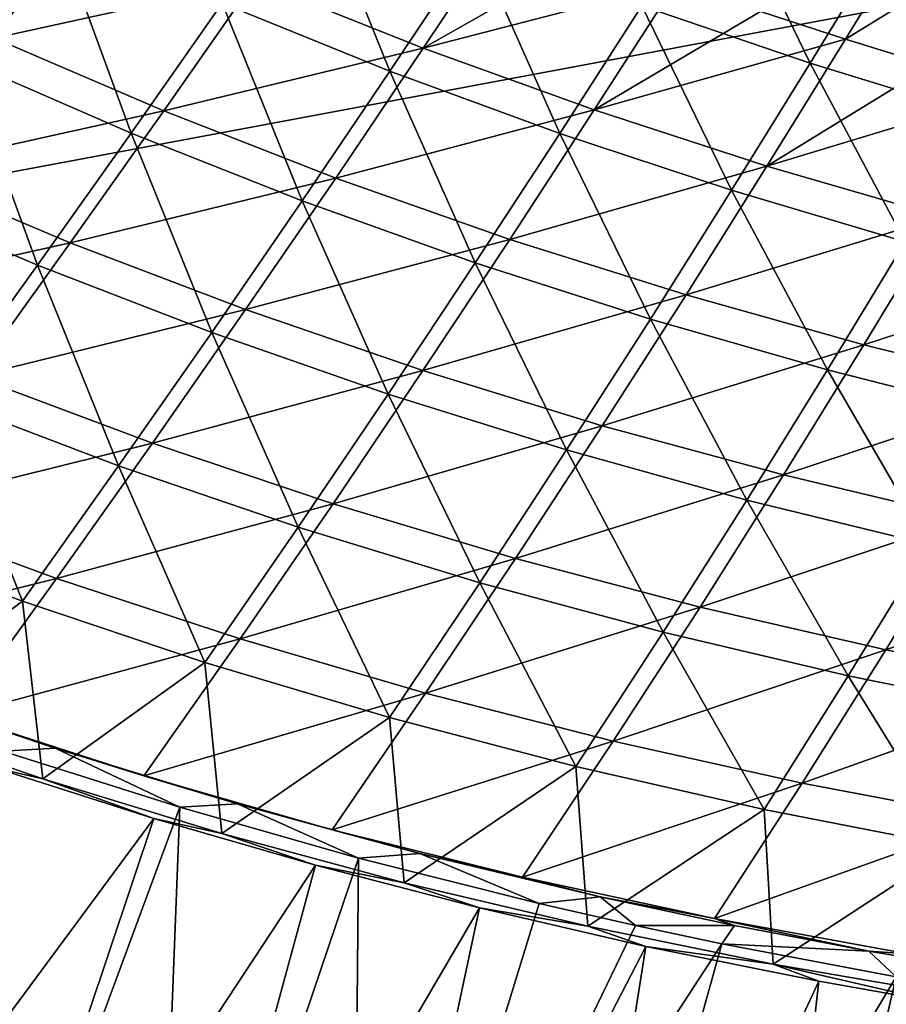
# Model space of a CAD drawing. Header units: metres. Extents: x -1 to 1402, y -1402 to 1.
# Tile 41 of 256: x 356 to 427, y -1319 to -1238. Entities that reach past the tile are written whole.
import ezdxf

# ---------------------------------------------------------------- set-up
doc = ezdxf.new("R2010")
doc.units = ezdxf.units.M

msp = doc.modelspace()

# ---------------------------------------------------------------- linework, layer by layer
at = {"layer": 'None0'}
for points in [[(359.083313, -1231.112671, -169.679291), (351.378754, -1241.732544, -142.079727), (345.777405, -1224.682861, -169.655457)], [(372.603485, -1237.096802, -169.705246), (379.85849, -1226.628174, -197.414688), (386.319855, -1242.635254, -169.733261)], [(379.85849, -1226.628174, -197.414688), (393.303406, -1232.183228, -197.445465), (386.319855, -1242.635254, -169.733261)], [(406.922546, -1237.307251, -197.478409), (413.451294, -1227.040649, -225.293243), (420.698883, -1242.000122, -197.513458)], [(413.451294, -1227.040649, -225.293243), (426.946869, -1231.780029, -225.330246), (420.698883, -1242.000122, -197.513458)], [(340.317322, -1233.516479, -140.756866), (353.962952, -1239.940308, -140.793137), (361.661194, -1229.319092, -168.411057)], [(361.661194, -1229.319092, -168.411057), (353.962952, -1239.940308, -140.793137), (375.262726, -1235.274048, -168.453522)], [(416.633087, -1237.771851, -196.307327), (423.575562, -1240.034668, -196.334961), (429.811493, -1229.823486, -224.168655)], [(429.811493, -1229.823486, -224.168655), (423.575562, -1240.034668, -196.334961), (436.646149, -1232.006714, -224.197876)], [(389.058411, -1240.772583, -168.499207), (396.032867, -1230.323608, -196.229004), (375.262726, -1235.274048, -168.453522)], [(402.859589, -1232.916504, -196.254333), (396.032867, -1230.323608, -196.229004), (389.058411, -1240.772583, -168.499207)], [(365.160126, -1247.716064, -142.102371), (351.378754, -1241.732544, -142.079727), (359.083313, -1231.112671, -169.679291)], [(372.603485, -1237.096802, -169.705246), (365.160126, -1247.716064, -142.102371), (359.083313, -1231.112671, -169.679291)], [(386.319855, -1242.635254, -169.733261), (393.303406, -1232.183228, -197.445465), (400.214386, -1247.728394, -169.763245)], [(393.303406, -1232.183228, -197.445465), (406.922546, -1237.307251, -197.478409), (400.214386, -1247.728394, -169.763245)], [(420.698883, -1242.000122, -197.513458), (426.946869, -1231.780029, -225.330246), (434.615448, -1246.261597, -197.550522)], [(423.575562, -1240.034668, -196.334961), (430.552307, -1242.187988, -196.363312), (436.646149, -1232.006714, -224.197876)], [(409.727051, -1235.39917, -196.280457), (402.859589, -1232.916504, -196.254333), (389.058411, -1240.772583, -168.499207)], [(353.962952, -1239.940308, -140.793137), (367.827423, -1245.893188, -140.832535), (375.262726, -1235.274048, -168.453522)], [(375.262726, -1235.274048, -168.453522), (367.827423, -1245.893188, -140.832535), (389.058411, -1240.772583, -168.499207)], [(409.727051, -1235.39917, -196.280457), (389.058411, -1240.772583, -168.499207), (403.029816, -1245.814941, -168.547943)], [(416.633087, -1237.771851, -196.307327), (409.727051, -1235.39917, -196.280457), (403.029816, -1245.814941, -168.547943)], [(379.142792, -1253.239624, -142.126801), (365.160126, -1247.716064, -142.102371), (372.603485, -1237.096802, -169.705246)], [(386.319855, -1242.635254, -169.733261), (379.142792, -1253.239624, -142.126801), (372.603485, -1237.096802, -169.705246)], [(400.214386, -1247.728394, -169.763245), (406.922546, -1237.307251, -197.478409), (414.269012, -1252.376343, -169.795151)], [(406.922546, -1237.307251, -197.478409), (420.698883, -1242.000122, -197.513458), (414.269012, -1252.376343, -169.795151)], [(416.633087, -1237.771851, -196.307327), (403.029816, -1245.814941, -168.547943), (423.575562, -1240.034668, -196.334961)], [(353.962952, -1239.940308, -140.793137), (346.070007, -1250.710327, -113.286552), (367.827423, -1245.893188, -140.832535)], [(403.029816, -1245.814941, -168.547943), (417.1586, -1250.403076, -168.599564), (423.575562, -1240.034668, -196.334961)], [(423.575562, -1240.034668, -196.334961), (417.1586, -1250.403076, -168.599564), (430.552307, -1242.187988, -196.363312)], [(367.827423, -1245.893188, -140.832535), (381.891235, -1251.374878, -140.874893), (389.058411, -1240.772583, -168.499207)], [(389.058411, -1240.772583, -168.499207), (381.891235, -1251.374878, -140.874893), (403.029816, -1245.814941, -168.547943)], [(343.478882, -1252.500244, -114.591881), (351.378754, -1241.732544, -142.079727), (357.513916, -1258.484741, -114.610504)], [(351.378754, -1241.732544, -142.079727), (365.160126, -1247.716064, -142.102371), (357.513916, -1258.484741, -114.610504)], [(414.269012, -1252.376343, -169.795151), (420.698883, -1242.000122, -197.513458), (428.465668, -1256.579102, -169.828903)], [(420.698883, -1242.000122, -197.513458), (434.615448, -1246.261597, -197.550522), (428.465668, -1256.579102, -169.828903)], [(393.307678, -1258.303711, -142.152969), (379.142792, -1253.239624, -142.126801), (386.319855, -1242.635254, -169.733261)], [(400.214386, -1247.728394, -169.763245), (393.307678, -1258.303711, -142.152969), (386.319855, -1242.635254, -169.733261)], [(417.1586, -1250.403076, -168.599564), (437.561554, -1244.232056, -196.392365), (430.552307, -1242.187988, -196.363312)], [(417.1586, -1250.403076, -168.599564), (431.426971, -1254.539063, -168.653915), (437.561554, -1244.232056, -196.392365)], [(346.070007, -1250.710327, -113.286552), (360.190002, -1256.662842, -113.322037), (367.827423, -1245.893188, -140.832535)], [(367.827423, -1245.893188, -140.832535), (360.190002, -1256.662842, -113.322037), (381.891235, -1251.374878, -140.874893)], [(381.891235, -1251.374878, -140.874893), (396.134918, -1256.386108, -140.920059), (403.029816, -1245.814941, -168.547943)], [(403.029816, -1245.814941, -168.547943), (396.134918, -1256.386108, -140.920059), (417.1586, -1250.403076, -168.599564)], [(357.513916, -1258.484741, -114.610504), (365.160126, -1247.716064, -142.102371), (371.75528, -1263.995361, -114.630585)], [(365.160126, -1247.716064, -142.102371), (379.142792, -1253.239624, -142.126801), (371.75528, -1263.995361, -114.630585)], [(407.635742, -1262.908813, -142.180801), (393.307678, -1258.303711, -142.152969), (400.214386, -1247.728394, -169.763245)], [(414.269012, -1252.376343, -169.795151), (407.635742, -1262.908813, -142.180801), (400.214386, -1247.728394, -169.763245)], [(346.070007, -1250.710327, -113.286552), (337.970306, -1261.627441, -85.895508), (360.190002, -1256.662842, -113.322037)], [(396.134918, -1256.386108, -140.920059), (410.539246, -1260.928955, -140.967865), (417.1586, -1250.403076, -168.599564)], [(417.1586, -1250.403076, -168.599564), (410.539246, -1260.928955, -140.967865), (431.426971, -1254.539063, -168.653915)], [(360.190002, -1256.662842, -113.322037), (374.514404, -1262.129883, -113.360161), (381.891235, -1251.374878, -140.874893)], [(381.891235, -1251.374878, -140.874893), (374.514404, -1262.129883, -113.360161), (396.134918, -1256.386108, -140.920059)], [(357.513916, -1258.484741, -114.610504), (349.650146, -1269.401611, -87.233047), (343.478882, -1252.500244, -114.591881)], [(422.107971, -1267.055542, -142.210236), (407.635742, -1262.908813, -142.180801), (414.269012, -1252.376343, -169.795151)], [(428.465668, -1256.579102, -169.828903), (422.107971, -1267.055542, -142.210236), (414.269012, -1252.376343, -169.795151)], [(371.75528, -1263.995361, -114.630585), (379.142792, -1253.239624, -142.126801), (386.183075, -1269.033081, -114.652061)], [(379.142792, -1253.239624, -142.126801), (393.307678, -1258.303711, -142.152969), (386.183075, -1269.033081, -114.652061)], [(410.539246, -1260.928955, -140.967865), (425.08548, -1265.006348, -141.018158), (431.426971, -1254.539063, -168.653915)], [(431.426971, -1254.539063, -168.653915), (425.08548, -1265.006348, -141.018158), (445.819489, -1258.226929, -168.710831)], [(374.514404, -1262.129883, -113.360161), (389.022949, -1267.112549, -113.40078), (396.134918, -1256.386108, -140.920059)], [(396.134918, -1256.386108, -140.920059), (389.022949, -1267.112549, -113.40078), (410.539246, -1260.928955, -140.967865)], [(436.705322, -1270.744263, -142.241226), (422.107971, -1267.055542, -142.210236), (428.465668, -1256.579102, -169.828903)], [(337.970306, -1261.627441, -85.895508), (352.335693, -1267.582153, -85.925232), (360.190002, -1256.662842, -113.322037)], [(360.190002, -1256.662842, -113.322037), (352.335693, -1267.582153, -85.925232), (374.514404, -1262.129883, -113.360161)], [(425.08548, -1265.006348, -141.018158), (439.757385, -1268.622314, -141.070786), (445.819489, -1258.226929, -168.710831)], [(364.139984, -1274.902466, -87.247101), (349.650146, -1269.401611, -87.233047), (357.513916, -1258.484741, -114.610504)], [(371.75528, -1263.995361, -114.630585), (364.139984, -1274.902466, -87.247101), (357.513916, -1258.484741, -114.610504)], [(386.183075, -1269.033081, -114.652061), (393.307678, -1258.303711, -142.152969), (400.777405, -1273.598511, -114.674896)], [(393.307678, -1258.303711, -142.152969), (407.635742, -1262.908813, -142.180801), (400.777405, -1273.598511, -114.674896)], [(389.022949, -1267.112549, -113.40078), (403.695587, -1271.613403, -113.443741), (410.539246, -1260.928955, -140.967865)], [(410.539246, -1260.928955, -140.967865), (403.695587, -1271.613403, -113.443741), (425.08548, -1265.006348, -141.018158)], [(352.335693, -1267.582153, -85.925232), (366.910522, -1273.03772, -85.957176), (374.514404, -1262.129883, -113.360161)], [(374.514404, -1262.129883, -113.360161), (366.910522, -1273.03772, -85.957176), (389.022949, -1267.112549, -113.40078)], [(400.777405, -1273.598511, -114.674896), (407.635742, -1262.908813, -142.180801), (415.518341, -1277.692505, -114.699028)], [(407.635742, -1262.908813, -142.180801), (422.107971, -1267.055542, -142.210236), (415.518341, -1277.692505, -114.699028)], [(378.820526, -1279.917114, -87.262161), (364.139984, -1274.902466, -87.247101), (371.75528, -1263.995361, -114.630585)], [(386.183075, -1269.033081, -114.652061), (378.820526, -1279.917114, -87.262161), (371.75528, -1263.995361, -114.630585)], [(403.695587, -1271.613403, -113.443741), (418.512787, -1275.635498, -113.488884), (425.08548, -1265.006348, -141.018158)], [(425.08548, -1265.006348, -141.018158), (418.512787, -1275.635498, -113.488884), (439.757385, -1268.622314, -141.070786)], [(415.518341, -1277.692505, -114.699028), (422.107971, -1267.055542, -142.210236), (430.385956, -1281.315918, -114.724411)], [(422.107971, -1267.055542, -142.210236), (436.705322, -1270.744263, -142.241226), (430.385956, -1281.315918, -114.724411)], [(352.335693, -1267.582153, -85.925232), (344.250519, -1278.649292, -58.647259), (366.910522, -1273.03772, -85.957176)], [(366.910522, -1273.03772, -85.957176), (381.673828, -1277.995605, -85.991211), (389.022949, -1267.112549, -113.40078)], [(389.022949, -1267.112549, -113.40078), (381.673828, -1277.995605, -85.991211), (403.695587, -1271.613403, -113.443741)], [(418.512787, -1275.635498, -113.488884), (433.457581, -1279.183716, -113.536057), (439.757385, -1268.622314, -141.070786)], [(341.554779, -1280.465088, -59.974663), (349.650146, -1269.401611, -87.233047), (356.280396, -1285.959473, -59.980827)], [(349.650146, -1269.401611, -87.233047), (364.139984, -1274.902466, -87.247101), (356.280396, -1285.959473, -59.980827)], [(393.671204, -1284.446899, -87.278183), (378.820526, -1279.917114, -87.262161), (386.183075, -1269.033081, -114.652061)], [(400.777405, -1273.598511, -114.674896), (393.671204, -1284.446899, -87.278183), (386.183075, -1269.033081, -114.652061)], [(381.673828, -1277.995605, -85.991211), (396.604889, -1282.458618, -86.027206), (403.695587, -1271.613403, -113.443741)], [(403.695587, -1271.613403, -113.443741), (396.604889, -1282.458618, -86.027206), (418.512787, -1275.635498, -113.488884)], [(344.250519, -1278.649292, -58.647259), (359.063202, -1284.097168, -58.671089), (366.910522, -1273.03772, -85.957176)], [(366.910522, -1273.03772, -85.957176), (359.063202, -1284.097168, -58.671089), (381.673828, -1277.995605, -85.991211)], [(408.671326, -1288.492798, -87.295151), (393.671204, -1284.446899, -87.278183), (400.777405, -1273.598511, -114.674896)], [(415.518341, -1277.692505, -114.699028), (408.671326, -1288.492798, -87.295151), (400.777405, -1273.598511, -114.674896)], [(356.280396, -1285.959473, -59.980827), (364.139984, -1274.902466, -87.247101), (371.201111, -1290.955566, -59.987514)], [(364.139984, -1274.902466, -87.247101), (378.820526, -1279.917114, -87.262161), (371.201111, -1290.955566, -59.987514)], [(396.604889, -1282.458618, -86.027206), (411.683472, -1286.43042, -86.065025), (418.512787, -1275.635498, -113.488884)], [(418.512787, -1275.635498, -113.488884), (411.683472, -1286.43042, -86.065025), (433.457581, -1279.183716, -113.536057)], [(359.063202, -1284.097168, -58.671089), (374.068756, -1289.034546, -58.696522), (381.673828, -1277.995605, -85.991211)], [(381.673828, -1277.995605, -85.991211), (374.068756, -1289.034546, -58.696522), (396.604889, -1282.458618, -86.027206)], [(423.800323, -1292.05603, -87.313026), (408.671326, -1288.492798, -87.295151), (415.518341, -1277.692505, -114.699028)], [(430.385956, -1281.315918, -114.724411), (423.800323, -1292.05603, -87.313026), (415.518341, -1277.692505, -114.699028)], [(344.250519, -1278.649292, -58.647259), (335.922668, -1289.859863, -31.499493), (359.063202, -1284.097168, -58.671089)], [(371.201111, -1290.955566, -59.987514), (378.820526, -1279.917114, -87.262161), (386.295776, -1295.45459, -59.994728)], [(378.820526, -1279.917114, -87.262161), (393.671204, -1284.446899, -87.278183), (386.295776, -1295.45459, -59.994728)], [(411.683472, -1286.43042, -86.065025), (426.892059, -1289.916016, -86.104546), (433.457581, -1279.183716, -113.536057)], [(433.457581, -1279.183716, -113.536057), (426.892059, -1289.916016, -86.104546), (448.513641, -1282.263184, -113.585121)], [(356.280396, -1285.959473, -59.980827), (343.464905, -1295.519409, -32.84647), (341.554779, -1280.465088, -59.974663)], [(439.038269, -1295.138184, -87.331779), (423.800323, -1292.05603, -87.313026), (430.385956, -1281.315918, -114.724411)], [(426.892059, -1289.916016, -86.104546), (442.213715, -1292.921265, -86.145638), (448.513641, -1282.263184, -113.585121)], [(374.068756, -1289.034546, -58.696522), (389.24588, -1293.464844, -58.723469), (396.604889, -1282.458618, -86.027206)], [(396.604889, -1282.458618, -86.027206), (389.24588, -1293.464844, -58.723469), (411.683472, -1286.43042, -86.065025)], [(335.922668, -1289.859863, -31.499493), (350.95932, -1295.30249, -31.516962), (359.063202, -1284.097168, -58.671089)], [(359.063202, -1284.097168, -58.671089), (350.95932, -1295.30249, -31.516962), (374.068756, -1289.034546, -58.696522)], [(386.295776, -1295.45459, -59.994728), (393.671204, -1284.446899, -87.278183), (401.543213, -1299.457886, -60.002472)], [(393.671204, -1284.446899, -87.278183), (408.671326, -1288.492798, -87.295151), (401.543213, -1299.457886, -60.002472)], [(357.938171, -1300.460083, -32.846481), (343.464905, -1295.519409, -32.84647), (356.280396, -1285.959473, -59.980827)], [(371.201111, -1290.955566, -59.987514), (357.938171, -1300.460083, -32.846481), (356.280396, -1285.959473, -59.980827)], [(389.24588, -1293.464844, -58.723469), (404.573944, -1297.391968, -58.751831), (411.683472, -1286.43042, -86.065025)], [(411.683472, -1286.43042, -86.065025), (404.573944, -1297.391968, -58.751831), (426.892059, -1289.916016, -86.104546)], [(401.543213, -1299.457886, -60.002472), (408.671326, -1288.492798, -87.295151), (416.922241, -1302.966919, -60.010754)], [(408.671326, -1288.492798, -87.295151), (423.800323, -1292.05603, -87.313026), (416.922241, -1302.966919, -60.010754)], [(350.95932, -1295.30249, -31.516962), (366.193207, -1300.2229, -31.535532), (374.068756, -1289.034546, -58.696522)], [(374.068756, -1289.034546, -58.696522), (366.193207, -1300.2229, -31.535532), (389.24588, -1293.464844, -58.723469)], [(404.573944, -1297.391968, -58.751831), (420.034912, -1300.821289, -58.781513), (426.892059, -1289.916016, -86.104546)], [(426.892059, -1289.916016, -86.104546), (420.034912, -1300.821289, -58.781513), (442.213715, -1292.921265, -86.145638)], [(372.591492, -1304.931641, -32.84647), (357.938171, -1300.460083, -32.846481), (371.201111, -1290.955566, -59.987514)], [(386.295776, -1295.45459, -59.994728), (372.591492, -1304.931641, -32.84647), (371.201111, -1290.955566, -59.987514)], [(416.922241, -1302.966919, -60.010754), (423.800323, -1292.05603, -87.313026), (432.412476, -1305.983765, -60.019577)], [(423.800323, -1292.05603, -87.313026), (439.038269, -1295.138184, -87.331779), (432.412476, -1305.983765, -60.019577)], [(344.425201, -1292.998291, -30.695997), (358.94873, -1297.952026, -30.702126), (350.95932, -1295.30249, -31.516962)], [(344.425201, -1292.998291, -30.695997), (354.681274, -1298.208374, -29.79483), (358.94873, -1297.952026, -30.702126)], [(366.193207, -1300.2229, -31.535532), (381.602692, -1304.624634, -31.555109), (389.24588, -1293.464844, -58.723469)], [(389.24588, -1293.464844, -58.723469), (381.602692, -1304.624634, -31.555109), (404.573944, -1297.391968, -58.751831)], [(420.034912, -1300.821289, -58.781513), (435.61142, -1303.759033, -58.812424), (442.213715, -1292.921265, -86.145638)], [(357.938171, -1300.460083, -32.846481), (354.025055, -1299.561279, -32.380047), (343.464905, -1295.519409, -32.84647)], [(350.95932, -1295.30249, -31.516962), (358.94873, -1297.952026, -30.702126), (366.193207, -1300.2229, -31.535532)], [(387.497406, -1308.959106, -32.84639), (372.591492, -1304.931641, -32.84647), (386.295776, -1295.45459, -59.994728)], [(401.543213, -1299.457886, -60.002472), (387.497406, -1308.959106, -32.84639), (386.295776, -1295.45459, -59.994728)], [(381.602692, -1304.624634, -31.555109), (397.166809, -1308.512085, -31.575596), (404.573944, -1297.391968, -58.751831)], [(404.573944, -1297.391968, -58.751831), (397.166809, -1308.512085, -31.575596), (420.034912, -1300.821289, -58.781513)], [(369.142578, -1302.792603, -29.789406), (354.681274, -1298.208374, -29.79483), (351.039581, -1351.628052)], [(354.681274, -1298.208374, -29.79483), (369.142578, -1302.792603, -29.789406), (358.94873, -1297.952026, -30.702126)], [(358.94873, -1297.952026, -30.702126), (373.860748, -1302.516846, -30.708727), (366.193207, -1300.2229, -31.535532)], [(358.94873, -1297.952026, -30.702126), (369.142578, -1302.792603, -29.789406), (373.860748, -1302.516846, -30.708727)], [(334.803131, -1347.221802, -3), (354.025055, -1299.561279, -32.380047), (367.023651, -1303.710327, -32.375198)], [(367.023651, -1303.710327, -32.375198), (354.025055, -1299.561279, -32.380047), (357.938171, -1300.460083, -32.846481)], [(402.524048, -1312.511353, -32.846317), (387.497406, -1308.959106, -32.84639), (401.543213, -1299.457886, -60.002472)], [(416.922241, -1302.966919, -60.010754), (402.524048, -1312.511353, -32.846317), (401.543213, -1299.457886, -60.002472)], [(372.591492, -1304.931641, -32.84647), (367.023651, -1303.710327, -32.375198), (357.938171, -1300.460083, -32.846481)], [(366.193207, -1300.2229, -31.535532), (373.860748, -1302.516846, -30.708727), (381.602692, -1304.624634, -31.555109)], [(397.166809, -1308.512085, -31.575596), (412.867157, -1311.890869, -31.596901), (420.034912, -1300.821289, -58.781513)], [(420.034912, -1300.821289, -58.781513), (412.867157, -1311.890869, -31.596901), (435.61142, -1303.759033, -58.812424)], [(367.08017, -1356.223145), (369.142578, -1302.792603, -29.789406), (351.039581, -1351.628052)], [(383.759338, -1306.939819, -29.783747), (369.142578, -1302.792603, -29.789406), (367.08017, -1356.223145)], [(369.142578, -1302.792603, -29.789406), (383.759338, -1306.939819, -29.783747), (373.860748, -1302.516846, -30.708727)], [(373.860748, -1302.516846, -30.708727), (388.770477, -1306.576904, -30.715569), (381.602692, -1304.624634, -31.555109)], [(373.860748, -1302.516846, -30.708727), (383.759338, -1306.939819, -29.783747), (388.770477, -1306.576904, -30.715569)], [(417.674072, -1315.598511, -32.846386), (402.524048, -1312.511353, -32.846317), (416.922241, -1302.966919, -60.010754)], [(432.412476, -1305.983765, -60.019577), (417.674072, -1315.598511, -32.846386), (416.922241, -1302.966919, -60.010754)], [(350.705841, -1352.335571, -3), (334.803131, -1347.221802, -3), (367.023651, -1303.710327, -32.375198)], [(350.705841, -1352.335571, -3), (367.023651, -1303.710327, -32.375198), (380.231079, -1307.529175, -32.370125)], [(380.231079, -1307.529175, -32.370125), (367.023651, -1303.710327, -32.375198), (372.591492, -1304.931641, -32.84647)], [(412.867157, -1311.890869, -31.596901), (428.686218, -1314.767578, -31.618927), (435.61142, -1303.759033, -58.812424)], [(381.602692, -1304.624634, -31.555109), (388.770477, -1306.576904, -30.715569), (397.166809, -1308.512085, -31.575596)], [(387.497406, -1308.959106, -32.84639), (380.231079, -1307.529175, -32.370125), (372.591492, -1304.931641, -32.84647)], [(432.885162, -1318.21875, -32.846481), (417.674072, -1315.598511, -32.846386), (432.412476, -1305.983765, -60.019577)], [(383.256927, -1360.313232), (383.759338, -1306.939819, -29.783747), (367.08017, -1356.223145)], [(383.256927, -1360.313232), (398.51947, -1310.651245, -29.777874), (383.759338, -1306.939819, -29.783747)], [(383.759338, -1306.939819, -29.783747), (398.51947, -1310.651245, -29.777874), (388.770477, -1306.576904, -30.715569)], [(388.770477, -1306.576904, -30.715569), (403.515503, -1310.115479, -30.722502), (397.166809, -1308.512085, -31.575596)], [(388.770477, -1306.576904, -30.715569), (398.51947, -1310.651245, -29.777874), (403.515503, -1310.115479, -30.722502)], [(366.763672, -1356.939453, -3), (350.705841, -1352.335571, -3), (380.231079, -1307.529175, -32.370125)], [(366.763672, -1356.939453, -3), (380.231079, -1307.529175, -32.370125), (393.639313, -1311.012207, -32.364841)], [(393.639313, -1311.012207, -32.364841), (380.231079, -1307.529175, -32.370125), (387.497406, -1308.959106, -32.84639)], [(397.166809, -1308.512085, -31.575596), (403.515503, -1310.115479, -30.722502), (412.867157, -1311.890869, -31.596901)], [(402.524048, -1312.511353, -32.846317), (393.639313, -1311.012207, -32.364841), (387.497406, -1308.959106, -32.84639)], [(398.51947, -1310.651245, -29.777874), (406.39563, -1312.441406, -29.774683), (403.515503, -1310.115479, -30.722502)], [(403.515503, -1310.115479, -30.722502), (414.493103, -1312.451172, -30.727734), (412.867157, -1311.890869, -31.596901)], [(403.515503, -1310.115479, -30.722502), (406.39563, -1312.441406, -29.774683), (414.493103, -1312.451172, -30.727734)], [(382.957916, -1361.037842, -3), (366.763672, -1356.939453, -3), (393.639313, -1311.012207, -32.364841)], [(382.957916, -1361.037842, -3), (393.639313, -1311.012207, -32.364841), (407.246643, -1314.153687, -32.35936)], [(406.39563, -1312.441406, -29.774683), (398.51947, -1310.651245, -29.777874), (383.256927, -1360.313232)], [(407.246643, -1314.153687, -32.35936), (393.639313, -1311.012207, -32.364841), (402.524048, -1312.511353, -32.846317)], [(412.867157, -1311.890869, -31.596901), (414.493103, -1312.451172, -30.727734), (425.50119, -1314.542847, -30.733009)], [(412.867157, -1311.890869, -31.596901), (425.50119, -1314.542847, -30.733009), (428.686218, -1314.767578, -31.618927)], [(413.478149, -1313.940308, -29.771782), (406.39563, -1312.441406, -29.774683), (383.256927, -1360.313232)], [(417.674072, -1315.598511, -32.846386), (407.246643, -1314.153687, -32.35936), (402.524048, -1312.511353, -32.846317)], [(406.39563, -1312.441406, -29.774683), (413.478149, -1313.940308, -29.771782), (414.493103, -1312.451172, -30.727734)], [(414.493103, -1312.451172, -30.727734), (413.478149, -1313.940308, -29.771782), (425.50119, -1314.542847, -30.733009)], [(399.270569, -1364.636108, -3), (382.957916, -1361.037842, -3), (407.246643, -1314.153687, -32.35936)], [(413.478149, -1313.940308, -29.771782), (383.256927, -1360.313232), (399.551849, -1363.903687)], [(399.270569, -1364.636108, -3), (407.246643, -1314.153687, -32.35936), (421.397583, -1317.011841, -32.35355)], [(427.733612, -1316.643921, -29.765865), (413.478149, -1313.940308, -29.771782), (399.551849, -1363.903687)], [(421.397583, -1317.011841, -32.35355), (407.246643, -1314.153687, -32.35936), (417.674072, -1315.598511, -32.846386)], [(413.478149, -1313.940308, -29.771782), (427.733612, -1316.643921, -29.765865), (425.50119, -1314.542847, -30.733009)], [(425.50119, -1314.542847, -30.733009), (438.173889, -1316.644897, -30.739088), (428.686218, -1314.767578, -31.618927)], [(425.50119, -1314.542847, -30.733009), (427.733612, -1316.643921, -29.765865), (438.173889, -1316.644897, -30.739088)], [(431.363647, -1318.779419, -32.349392), (417.674072, -1315.598511, -32.846386), (432.885162, -1318.21875, -32.846481)], [(431.363647, -1318.779419, -32.349392), (421.397583, -1317.011841, -32.35355), (417.674072, -1315.598511, -32.846386)], [(427.733612, -1316.643921, -29.765865), (399.551849, -1363.903687), (415.947754, -1367.000732)], [(442.43811, -1319.00061, -29.759661), (427.733612, -1316.643921, -29.765865), (415.947754, -1367.000732)], [(415.684387, -1367.740601, -3), (399.270569, -1364.636108, -3), (421.397583, -1317.011841, -32.35355)], [(415.684387, -1367.740601, -3), (421.397583, -1317.011841, -32.35355), (431.363647, -1318.779419, -32.349392)], [(432.182953, -1370.358032, -3), (415.684387, -1367.740601, -3), (431.363647, -1318.779419, -32.349392)]]:
    msp.add_3dface(points, dxfattribs=at)
at = {"layer": 'None01'}
for points in [[(120.453018, -1274.459961, -521.977783), (785.378174, -1170.478882, -521.977783), (781.702271, -1150.81958, -521.977783)], [(781.702271, -1150.81958, -521.977783), (781.702271, -1150.81958, -541.977783), (120.453018, -1274.459961, -521.977783)], [(781.702271, -1150.81958, -541.977783), (120.453018, -1274.459961, -541.977783), (120.453018, -1274.459961, -521.977783)], [(781.702271, -1150.81958, -541.977783), (785.378174, -1170.478882, -541.977783), (120.453018, -1274.459961, -541.977783)], [(124.129768, -1294.119019, -521.977783), (785.378174, -1170.478882, -521.977783), (120.453018, -1274.459961, -521.977783)], [(785.378174, -1170.478882, -541.977783), (124.129768, -1294.119019, -541.977783), (120.453018, -1274.459961, -541.977783)], [(124.129768, -1294.119019, -521.977783), (124.129768, -1294.119019, -541.977783), (785.378174, -1170.478882, -521.977783)], [(124.129768, -1294.119019, -541.977783), (785.378174, -1170.478882, -541.977783), (785.378174, -1170.478882, -521.977783)]]:
    msp.add_3dface(points, dxfattribs=at)

doc.saveas('drawing.dxf')
